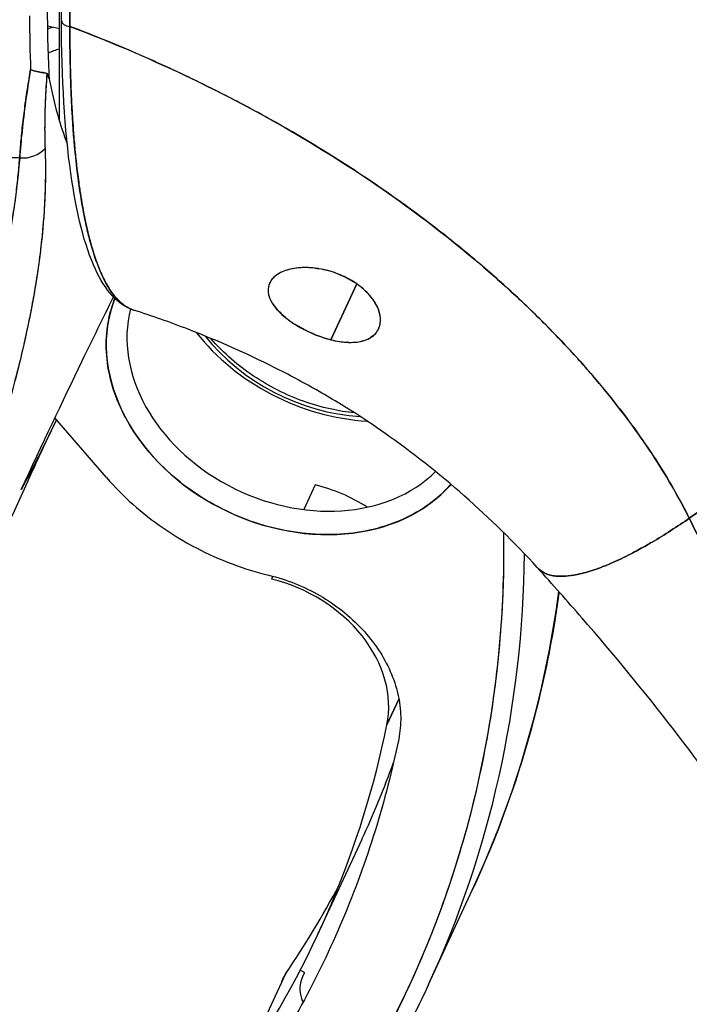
# Model space of a CAD drawing. Extents: x 784 to 1207, y 24 to 294.
# Tile 173 of 217: x 1167.629 to 1168.279, y 103.127 to 104.085. Entities that reach past the tile are written whole.
import ezdxf

# ---------------------------------------------------------------- set-up
doc = ezdxf.new("R2010")
doc.units = 0
doc.header["$LTSCALE"] = 4
doc.header["$MEASUREMENT"] = 0
doc.layers.get('0').update_dxf_attribs({"linetype": 'CONTINUOUS'})

msp = doc.modelspace()

# ---------------------------------------------------------------- linework, layer by layer
for p, q in [((1167.66725, 103.98589), (1167.66725, 104.12625)), ((1167.65555, 104.07857), (1167.66725, 104.07612)), ((1167.62863, 103.95024), (1167.084, 103.96458)), ((1167.084, 103.96458), (1167.62863, 103.95024)), ((1167.95614, 103.82768), (1167.93097, 103.77335)), ((1167.93097, 103.77335), (1167.95614, 103.82768)), ((1168.2794, 103.59971), (1168.50893, 103.75811)), ((1168.50893, 103.75811), (1168.2794, 103.59971)), ((1167.71303, 103.63929), (1167.66288, 103.69743)), ((1167.91589, 103.63207), (1167.9048, 103.60813)), ((1167.87477, 103.54331), (1167.87344, 103.54042)), ((1167.99714, 103.42381), (1167.98556, 103.39879)), ((1167.98556, 103.39879), (1167.99714, 103.42381)), ((1167.91885, 103.19588), (1167.96131, 103.28754)), ((1168.02602, 103.14624), (1168.06848, 103.23789)), ((1167.84481, 103.06525), (1167.88727, 103.1569))]:
    msp.add_line(p, q)
for centre, major_axis, ratio, start_param, end_param in [((1167.80888, 104.46514), (0.09758, 0.60398), 0.196053, 2.260855, 2.413202), ((1167.78617, 104.41355), (0.08697, 0.57561), 0.208042, 2.202097, 2.316931), ((1167.78616, 104.41355), (-0.08696, -0.57562), 0.208031, 5.343689, 5.458522), ((1167.67905, 104.08374), (-0.00984, -0.00003), 0.584575, 0.000002, 1.401288), ((1167.67905, 104.08374), (-0.00984, -0.00003), 0.584575, 0.000001, 1.401288), ((1167.70762, 104.00012), (0.08931, -0.04137), 0.787939, 2.430698, 2.49994), ((1167.70338, 103.99095), (-0.07442, 0.03448), 0.787939, 5.535895, 5.701185), ((1167.83647, 104.65813), (-0.11536, -0.74572), 0.211325, 5.752877, 5.940094), ((1167.63073, 103.97382), (0.02772, -0.00199), 0.851766, 4.697773, 5.717134), ((1167.63073, 103.97382), (-0.02772, 0.00199), 0.851766, 1.55618, 2.57554), ((1167.89496, 103.74025), (0.17117, -0.07929), 0.787939, 3.185804, 6.056794), ((1167.89921, 103.74942), (-0.15629, 0.0724), 0.787939, 0.144604, 2.853841), ((1167.94591, 103.85024), (0.17117, -0.07929), 0.787939, 4.135614, 5.174802), ((1167.94166, 103.84107), (-0.15629, 0.0724), 0.787939, 0.997443, 2.028786), ((1167.90301, 103.52757), (0.11908, -0.05516), 0.787939, 1.397252, 1.818945), ((1166.57498, 103.80728), (1.43191, -0.66331), 0.787939, 6.154178, 6.644472), ((1166.57923, 103.81645), (1.44679, -0.67021), 0.787939, 0, 0.340215), ((1166.57923, 103.81645), (1.44679, -0.67021), 0.787939, 0, 0.340215), ((1167.86055, 103.43592), (0.11908, -0.05516), 0.787939, 0.183398, 1.818945), ((1166.62168, 103.9081), (1.44679, -0.67021), 0.787939, 0, 0.240252), ((1166.62168, 103.9081), (1.44679, -0.67021), 0.787939, 0, 0.240252), ((1166.57923, 103.81645), (1.33962, -0.62056), 0.787939, 6.154178, 6.466583), ((1166.62168, 103.9081), (1.33962, -0.62056), 0.787939, 0, 0.069276), ((1166.62168, 103.9081), (1.33962, -0.62056), 0.787939, 6.154178, 6.239757), ((1167.93789, 103.12685), (-0.05358, 0.02482), 0.787939, 6.154178, 6.412184), ((1167.90133, 103.14855), (-0.01357, 0.00922), 0.610636, 6.184332, 6.383385), ((1167.94214, 103.13602), (-0.0387, 0.01793), 0.787939, 6.154178, 7.018056), ((1167.90133, 103.14855), (-0.01357, 0.00922), 0.610636, 4.812584, 5.117265)]:
    msp.add_ellipse(centre, major_axis=major_axis, ratio=ratio, start_param=start_param, end_param=end_param)
for points in [[(1167.66921, 104.08372), (1167.66861, 104.28738), (1167.66827, 104.49161), (1167.66813, 104.69626)], [(1167.66725, 104.0561), (1167.66337, 104.05502), (1167.65964, 104.05364), (1167.65614, 104.05198)], [(1167.91566, 103.84292), (1167.91694, 103.84277), (1167.91822, 103.84259), (1167.91951, 103.84238)], [(1167.93813, 103.83724), (1167.9434, 103.83518), (1167.9484, 103.83265), (1167.953, 103.82976)], [(1167.7118, 103.82975), (1167.71179, 103.82976), (1167.71178, 103.82977), (1167.71177, 103.82978)], [(1167.88651, 103.79533), (1167.88281, 103.79836), (1167.87968, 103.80146), (1167.87717, 103.80455)], [(1167.97326, 103.77818), (1167.97216, 103.77715), (1167.97093, 103.77621), (1167.96957, 103.77538)], [(1167.94807, 103.7708), (1167.94769, 103.77081), (1167.94732, 103.77083), (1167.94694, 103.77085)], [(1167.66434, 103.69574), (1167.65346, 103.67238), (1167.64207, 103.64972), (1167.63018, 103.62776)], [(1167.63016, 103.62772), (1167.63064, 103.62867), (1167.63107, 103.62961), (1167.63148, 103.63056)], [(1167.63108, 103.62969), (1167.63078, 103.62903), (1167.63048, 103.62837), (1167.63016, 103.62772)], [(1167.63017, 103.62775), (1167.63067, 103.62873), (1167.63113, 103.62972), (1167.63154, 103.6307)], [(1167.63063, 103.62871), (1167.63076, 103.62899), (1167.63089, 103.62927), (1167.63101, 103.62955)], [(1167.63017, 103.62775), (1167.63017, 103.62774), (1167.63016, 103.62773), (1167.63016, 103.62772)]]:
    msp.add_open_spline(points, degree=3)
for points, knots in [([(1167.67741, 104.07807), (1167.67723, 104.09221), (1167.67712, 104.10751), (1167.67705, 104.12364), (1167.677, 104.13584), (1167.67697, 104.14851), (1167.67694, 104.16153), (1167.67694, 104.16284), (1167.67694, 104.16416), (1167.67694, 104.16548), (1167.67691, 104.1781), (1167.6769, 104.19103), (1167.67688, 104.2042), (1167.67686, 104.21604), (1167.67684, 104.22807), (1167.67682, 104.24025), (1167.67681, 104.24573), (1167.6768, 104.25124), (1167.67679, 104.25678), (1167.67677, 104.26252), (1167.67676, 104.26829), (1167.67674, 104.27409), (1167.67672, 104.2847), (1167.67669, 104.29539), (1167.67665, 104.30609), (1167.67659, 104.32311), (1167.67652, 104.34016), (1167.67645, 104.3572), (1167.67644, 104.3602), (1167.67643, 104.3632), (1167.67642, 104.36619), (1167.67634, 104.38562), (1167.67626, 104.40489), (1167.67619, 104.42363), (1167.67615, 104.43435), (1167.67612, 104.44489), (1167.67609, 104.45517), (1167.67607, 104.46415), (1167.67605, 104.47292), (1167.67604, 104.48154), (1167.67602, 104.49178), (1167.67602, 104.5018), (1167.67602, 104.51164), (1167.67602, 104.52213), (1167.67603, 104.53243), (1167.67605, 104.54255), (1167.67605, 104.54272), (1167.67605, 104.54288), (1167.67605, 104.54304), (1167.67606, 104.55428), (1167.67608, 104.56532), (1167.6761, 104.57616), (1167.67613, 104.58819), (1167.67615, 104.59997), (1167.67615, 104.61144), (1167.67615, 104.61486), (1167.67615, 104.61825), (1167.67615, 104.6216), (1167.67615, 104.63112), (1167.67613, 104.64041), (1167.67609, 104.64942), (1167.67604, 104.66402), (1167.67594, 104.67788), (1167.6758, 104.69071)], [0, 0, 0, 0, 0.081335, 0.081335, 0.081335, 0.142857, 0.142857, 0.142857, 0.149075, 0.149075, 0.149075, 0.208369, 0.208369, 0.208369, 0.261718, 0.261718, 0.261718, 0.285714, 0.285714, 0.285714, 0.31059, 0.31059, 0.31059, 0.356152, 0.356152, 0.356152, 0.428571, 0.428571, 0.428571, 0.441332, 0.441332, 0.441332, 0.524105, 0.524105, 0.524105, 0.571429, 0.571429, 0.571429, 0.612746, 0.612746, 0.612746, 0.661888, 0.661888, 0.661888, 0.714286, 0.714286, 0.714286, 0.715129, 0.715129, 0.715129, 0.773301, 0.773301, 0.773301, 0.837913, 0.837913, 0.837913, 0.857143, 0.857143, 0.857143, 0.911653, 0.911653, 0.911653, 1, 1, 1, 1]), ([(1167.6758, 104.69071), (1167.67585, 104.63462), (1167.67592, 104.57897), (1167.67603, 104.52378), (1167.67606, 104.50995), (1167.67609, 104.49614), (1167.67612, 104.48236), (1167.6762, 104.44424), (1167.6763, 104.40634), (1167.6764, 104.36864), (1167.67649, 104.33836), (1167.67658, 104.30822), (1167.67667, 104.27821), (1167.67673, 104.26064), (1167.67678, 104.24312), (1167.67684, 104.22565), (1167.67701, 104.17608), (1167.67719, 104.12687), (1167.67741, 104.07807)], [0, 0, 0, 0, 0.266519, 0.266519, 0.266519, 0.333333, 0.333333, 0.333333, 0.518206, 0.518206, 0.518206, 0.666667, 0.666667, 0.666667, 0.753542, 0.753542, 0.753542, 1, 1, 1, 1]), ([(1167.73927, 103.80224), (1167.72392, 103.80718), (1167.71162, 103.82149), (1167.69166, 103.86471), (1167.68374, 103.89639), (1167.67244, 103.9768), (1167.66937, 104.02746), (1167.66921, 104.08372)], [0, 0, 0, 0, 0.535002, 0.535002, 1.12978, 1.12978, 1.762515, 1.762515, 1.762515, 1.762515]), ([(1167.67741, 104.07807), (1167.67739, 104.07101), (1167.67743, 104.06406), (1167.6775, 104.05721), (1167.67758, 104.04992), (1167.67771, 104.04276), (1167.67789, 104.03572), (1167.67807, 104.02878), (1167.67829, 104.02195), (1167.67857, 104.01525), (1167.67883, 104.00867), (1167.67915, 104.00221), (1167.67951, 103.99588), (1167.6796, 103.99426), (1167.67969, 103.99265), (1167.67979, 103.99105), (1167.68007, 103.9865), (1167.68037, 103.98201), (1167.6807, 103.9776), (1167.68113, 103.97169), (1167.68161, 103.96591), (1167.68213, 103.96026), (1167.68269, 103.95425), (1167.68329, 103.94839), (1167.68394, 103.94268), (1167.68465, 103.93642), (1167.68542, 103.93034), (1167.68624, 103.92446), (1167.68654, 103.92234), (1167.68684, 103.92025), (1167.68715, 103.91819), (1167.68775, 103.91419), (1167.68838, 103.91028), (1167.68904, 103.90647), (1167.69008, 103.9004), (1167.69119, 103.89458), (1167.69236, 103.88901), (1167.69359, 103.88318), (1167.69489, 103.87762), (1167.69625, 103.87235), (1167.69722, 103.86863), (1167.69821, 103.86506), (1167.69924, 103.86163), (1167.69974, 103.85997), (1167.70024, 103.85834), (1167.70075, 103.85675), (1167.70239, 103.85166), (1167.70411, 103.8469), (1167.7059, 103.8425), (1167.70774, 103.83795), (1167.70967, 103.83377), (1167.71167, 103.82997), (1167.71294, 103.82755), (1167.71425, 103.82528), (1167.71558, 103.82317), (1167.71616, 103.82226), (1167.71673, 103.82138), (1167.71732, 103.82053), (1167.71902, 103.81804), (1167.72077, 103.8158), (1167.72257, 103.81378), (1167.72418, 103.81197), (1167.72584, 103.81035), (1167.72754, 103.80891), (1167.72914, 103.80756), (1167.73077, 103.80638), (1167.73245, 103.80537), (1167.73355, 103.8047), (1167.73467, 103.80411), (1167.73581, 103.80359), (1167.73636, 103.80333), (1167.73692, 103.80309), (1167.73749, 103.80287), (1167.73809, 103.80264), (1167.7387, 103.80242), (1167.73931, 103.80223)], [0, 0, 0, 0, 0.0252146, 0.0252146, 0.0252146, 0.0520191, 0.0520191, 0.0520191, 0.0784751, 0.0784751, 0.0784751, 0.1044582, 0.1044582, 0.1044582, 0.1111111, 0.1111111, 0.1111111, 0.1300024, 0.1300024, 0.1300024, 0.1552808, 0.1552808, 0.1552808, 0.1821675, 0.1821675, 0.1821675, 0.2116395, 0.2116395, 0.2116395, 0.2222222, 0.2222222, 0.2222222, 0.2427186, 0.2427186, 0.2427186, 0.2753031, 0.2753031, 0.2753031, 0.3093724, 0.3093724, 0.3093724, 0.3333333, 0.3333333, 0.3333333, 0.3449101, 0.3449101, 0.3449101, 0.3819113, 0.3819113, 0.3819113, 0.4201077, 0.4201077, 0.4201077, 0.4444444, 0.4444444, 0.4444444, 0.4548904, 0.4548904, 0.4548904, 0.4853852, 0.4853852, 0.4853852, 0.512843, 0.512843, 0.512843, 0.5386005, 0.5386005, 0.5386005, 0.5555556, 0.5555556, 0.5555556, 0.5638243, 0.5638243, 0.5638243, 0.5726751, 0.5726751, 0.5726751, 0.5726751]), ([(1167.73932, 103.80222), (1167.73724, 103.80289), (1167.73515, 103.8038), (1167.73306, 103.805), (1167.73065, 103.80639), (1167.72824, 103.80817), (1167.72585, 103.81041), (1167.72492, 103.81128), (1167.72399, 103.81221), (1167.72306, 103.81322), (1167.72171, 103.8147), (1167.72036, 103.81633), (1167.71902, 103.81814), (1167.71498, 103.82357), (1167.711, 103.83054), (1167.7071, 103.83963), (1167.70698, 103.8399), (1167.70686, 103.84018), (1167.70674, 103.84046), (1167.70316, 103.84895), (1167.69968, 103.8593), (1167.69657, 103.87114), (1167.69527, 103.87606), (1167.69404, 103.88122), (1167.69288, 103.88658), (1167.69136, 103.89361), (1167.68995, 103.90099), (1167.68868, 103.9086), (1167.68656, 103.92123), (1167.68479, 103.93452), (1167.68336, 103.94792), (1167.68326, 103.94884), (1167.68316, 103.94976), (1167.68307, 103.95068), (1167.68155, 103.96528), (1167.68041, 103.97996), (1167.67956, 103.99481), (1167.67921, 104.00087), (1167.67891, 104.00696), (1167.67866, 104.01308), (1167.67831, 104.02142), (1167.67804, 104.02984), (1167.67785, 104.03819), (1167.67753, 104.05191), (1167.6774, 104.06544), (1167.67741, 104.07807)], [0.5396046, 0.5396046, 0.5396046, 0.5396046, 0.5686773, 0.5686773, 0.5686773, 0.602294, 0.602294, 0.602294, 0.6153846, 0.6153846, 0.6153846, 0.6345506, 0.6345506, 0.6345506, 0.6923077, 0.6923077, 0.6923077, 0.6940686, 0.6940686, 0.6940686, 0.747191, 0.747191, 0.747191, 0.7692308, 0.7692308, 0.7692308, 0.7981527, 0.7981527, 0.7981527, 0.8461538, 0.8461538, 0.8461538, 0.8494491, 0.8494491, 0.8494491, 0.9017388, 0.9017388, 0.9017388, 0.9230769, 0.9230769, 0.9230769, 0.9521732, 0.9521732, 0.9521732, 1, 1, 1, 1]), ([(1168.2794, 103.59971), (1168.2747, 103.60913), (1168.26955, 103.61875), (1168.26393, 103.62854), (1168.25831, 103.63833), (1168.25222, 103.6483), (1168.24565, 103.65841), (1168.23907, 103.66853), (1168.23201, 103.67879), (1168.22444, 103.68919), (1168.21686, 103.69959), (1168.20879, 103.71011), (1168.20018, 103.72074), (1168.19158, 103.73136), (1168.18245, 103.74209), (1168.17279, 103.7529), (1168.16312, 103.7637), (1168.15292, 103.77458), (1168.14216, 103.78551), (1168.13141, 103.79643), (1168.1201, 103.8074), (1168.10823, 103.81838), (1168.09635, 103.82936), (1168.08392, 103.84034), (1168.07091, 103.85131), (1168.0579, 103.86228), (1168.04432, 103.87322), (1168.03017, 103.88409), (1168.01601, 103.89497), (1168.00127, 103.90579), (1167.98596, 103.9165), (1167.97064, 103.92721), (1167.95475, 103.93782), (1167.93827, 103.94829), (1167.9218, 103.95876), (1167.90475, 103.96908), (1167.88712, 103.97921), (1167.86949, 103.98934), (1167.85129, 103.99928), (1167.83252, 104.00898), (1167.81375, 104.01868), (1167.79442, 104.02815), (1167.77453, 104.03733), (1167.75464, 104.04652), (1167.7342, 104.05541), (1167.71323, 104.06398), (1167.70145, 104.06878), (1167.68951, 104.07348), (1167.67741, 104.07807)], [0, 0, 0, 0, 0.06426, 0.06426, 0.06426, 0.128523, 0.128523, 0.128523, 0.192785, 0.192785, 0.192785, 0.257047, 0.257047, 0.257047, 0.321309, 0.321309, 0.321309, 0.385571, 0.385571, 0.385571, 0.449834, 0.449834, 0.449834, 0.514096, 0.514096, 0.514096, 0.578358, 0.578358, 0.578358, 0.64262, 0.64262, 0.64262, 0.706882, 0.706882, 0.706882, 0.771145, 0.771145, 0.771145, 0.835407, 0.835407, 0.835407, 0.899669, 0.899669, 0.899669, 0.963931, 0.963931, 0.963931, 1, 1, 1, 1]), ([(1167.67741, 104.07807), (1167.71936, 104.06218), (1167.75934, 104.04491), (1167.79719, 104.02663), (1167.83505, 104.00836), (1167.87079, 103.98908), (1167.90434, 103.96914), (1167.9379, 103.9492), (1167.96927, 103.9286), (1167.99844, 103.90765), (1168.02761, 103.88671), (1168.05459, 103.86542), (1168.0794, 103.84408), (1168.10422, 103.82273), (1168.12687, 103.80132), (1168.14745, 103.7801), (1168.16802, 103.75888), (1168.1865, 103.73785), (1168.20301, 103.71722), (1168.21952, 103.69659), (1168.23405, 103.67637), (1168.24674, 103.65672), (1168.25942, 103.63709), (1168.27026, 103.61804), (1168.2794, 103.59971)], [0, 0, 0, 0, 0.125007, 0.125007, 0.125007, 0.250015, 0.250015, 0.250015, 0.375022, 0.375022, 0.375022, 0.50003, 0.50003, 0.50003, 0.625037, 0.625037, 0.625037, 0.750045, 0.750045, 0.750045, 0.875052, 0.875052, 0.875052, 1, 1, 1, 1]), ([(1167.6392, 104.0361), (1167.63739, 104.02544), (1167.63579, 104.01512), (1167.63441, 104.00518), (1167.63302, 103.99524), (1167.63185, 103.98567), (1167.63089, 103.97651), (1167.62993, 103.96734), (1167.62918, 103.95858), (1167.62863, 103.95024)], [0, 0, 0, 0, 0.333333, 0.333333, 0.333333, 0.666667, 0.666667, 0.666667, 1, 1, 1, 1]), ([(1167.62863, 103.95024), (1167.629, 103.95593), (1167.62947, 103.96182), (1167.63004, 103.96789), (1167.6303, 103.97073), (1167.63059, 103.9736), (1167.63089, 103.97651), (1167.63124, 103.97985), (1167.63162, 103.98324), (1167.63203, 103.98668), (1167.63273, 103.99269), (1167.63353, 103.99886), (1167.63441, 104.00518), (1167.63447, 104.00563), (1167.63453, 104.00609), (1167.6346, 104.00655), (1167.63556, 104.01335), (1167.63661, 104.02033), (1167.63777, 104.02747), (1167.63823, 104.03033), (1167.6387, 104.0332), (1167.6392, 104.0361)], [0, 0, 0, 0, 0.227322, 0.227322, 0.227322, 0.333333, 0.333333, 0.333333, 0.45463, 0.45463, 0.45463, 0.666667, 0.666667, 0.666667, 0.681967, 0.681967, 0.681967, 0.9093, 0.9093, 0.9093, 1, 1, 1, 1]), ([(1167.65508, 104.0324), (1167.65436, 104.03261), (1167.65347, 104.03279), (1167.65246, 104.03296), (1167.65198, 104.03304), (1167.65148, 104.03312), (1167.65096, 104.0332), (1167.64931, 104.03345), (1167.64743, 104.03371), (1167.64542, 104.03417), (1167.6434, 104.03462), (1167.64124, 104.03529), (1167.6392, 104.0361)], [0, 0, 0, 0, 0.227317, 0.227317, 0.227317, 0.333333, 0.333333, 0.333333, 0.666667, 0.666667, 0.666667, 1, 1, 1, 1]), ([(1167.6392, 104.0361), (1167.64126, 104.0353), (1167.6434, 104.03463), (1167.64542, 104.03417), (1167.64744, 104.0337), (1167.64935, 104.03345), (1167.65099, 104.03319), (1167.65263, 104.03294), (1167.65401, 104.03269), (1167.65508, 104.0324)], [0, 0, 0, 0, 0.333333, 0.333333, 0.333333, 0.666667, 0.666667, 0.666667, 1, 1, 1, 1]), ([(1167.65508, 104.0324), (1167.6544, 104.02331), (1167.65388, 104.01453), (1167.65351, 104.00608), (1167.65315, 103.99763), (1167.65294, 103.98952), (1167.6529, 103.98175), (1167.65285, 103.97397), (1167.65296, 103.96655), (1167.65322, 103.95948)], [0, 0, 0, 0, 0.3333333, 0.3333333, 0.3333333, 0.6666667, 0.6666667, 0.6666667, 1, 1, 1, 1]), ([(1167.65508, 104.0324), (1167.65507, 104.03223), (1167.65505, 104.03205), (1167.65504, 104.03187), (1167.65454, 104.0251), (1167.65412, 104.01849), (1167.65379, 104.01205), (1167.65347, 104.00565), (1167.65323, 103.99942), (1167.65308, 103.99337), (1167.65293, 103.98735), (1167.65287, 103.9815), (1167.65289, 103.97583), (1167.65291, 103.9702), (1167.65302, 103.96474), (1167.65322, 103.95948)], [0, 0, 0, 0, 0.0066, 0.0066, 0.0066, 0.256927, 0.256927, 0.256927, 0.505833, 0.505833, 0.505833, 0.753477, 0.753477, 0.753477, 1, 1, 1, 1]), ([(1167.65724, 104.02716), (1167.65709, 104.02796), (1167.65692, 104.02869), (1167.65673, 104.02939), (1167.65654, 104.03008), (1167.65634, 104.03073), (1167.65607, 104.03125), (1167.65581, 104.03176), (1167.65547, 104.03214), (1167.65508, 104.0324)], [0, 0, 0, 0, 0.333333, 0.333333, 0.333333, 0.666667, 0.666667, 0.666667, 1, 1, 1, 1]), ([(1167.65724, 104.02716), (1167.65709, 104.02796), (1167.65692, 104.02869), (1167.65673, 104.02939), (1167.65654, 104.03008), (1167.65634, 104.03074), (1167.65607, 104.03125), (1167.65581, 104.03176), (1167.65549, 104.03213), (1167.65508, 104.0324)], [0, 0, 0, 0, 0.333333, 0.333333, 0.333333, 0.666667, 0.666667, 0.666667, 1, 1, 1, 1]), ([(1167.65322, 103.95948), (1167.65384, 103.94184), (1167.6537, 103.9244), (1167.65282, 103.90687), (1167.65193, 103.88934), (1167.6503, 103.87172), (1167.64799, 103.85382), (1167.64568, 103.83591), (1167.64269, 103.81772), (1167.63902, 103.79902), (1167.63535, 103.78031), (1167.631, 103.7611), (1167.62595, 103.74113), (1167.6209, 103.72115), (1167.61515, 103.70042), (1167.60865, 103.67865), (1167.60214, 103.65688), (1167.59489, 103.63406), (1167.5868, 103.60983), (1167.57871, 103.5856), (1167.56979, 103.55997), (1167.55996, 103.5325), (1167.55012, 103.50503), (1167.53938, 103.47573), (1167.52761, 103.44409), (1167.51585, 103.41246), (1167.50307, 103.37848), (1167.48959, 103.34242)], [0, 0, 0, 0, 0.111111, 0.111111, 0.111111, 0.222222, 0.222222, 0.222222, 0.333333, 0.333333, 0.333333, 0.444444, 0.444444, 0.444444, 0.555556, 0.555556, 0.555556, 0.666667, 0.666667, 0.666667, 0.777778, 0.777778, 0.777778, 0.888889, 0.888889, 0.888889, 1, 1, 1, 1]), ([(1167.65322, 103.95948), (1167.65345, 103.95344), (1167.65359, 103.94733), (1167.65362, 103.94117), (1167.65366, 103.93509), (1167.6536, 103.92894), (1167.65344, 103.92274), (1167.65329, 103.91662), (1167.65304, 103.91043), (1167.65269, 103.90419), (1167.65235, 103.89802), (1167.65192, 103.89178), (1167.65139, 103.8855), (1167.65086, 103.87926), (1167.65025, 103.87297), (1167.64954, 103.86664), (1167.64884, 103.86033), (1167.64804, 103.85398), (1167.64716, 103.84758), (1167.64637, 103.84181), (1167.64551, 103.83599), (1167.64457, 103.83014), (1167.64447, 103.82953), (1167.64437, 103.82891), (1167.64427, 103.8283), (1167.64323, 103.82183), (1167.64209, 103.81532), (1167.64088, 103.80876), (1167.63966, 103.80219), (1167.63836, 103.79557), (1167.63698, 103.78891), (1167.6356, 103.78223), (1167.63413, 103.7755), (1167.63259, 103.76871), (1167.63104, 103.7619), (1167.62941, 103.75504), (1167.6277, 103.74812), (1167.62598, 103.74116), (1167.62419, 103.73414), (1167.62232, 103.72707), (1167.62043, 103.71994), (1167.61847, 103.71276), (1167.61644, 103.70551), (1167.61458, 103.69891), (1167.61267, 103.69226), (1167.6107, 103.68556), (1167.61048, 103.68483), (1167.61027, 103.68411), (1167.61005, 103.68338), (1167.60783, 103.67585), (1167.60553, 103.66827), (1167.60316, 103.66061), (1167.60076, 103.65285), (1167.59829, 103.64503), (1167.59575, 103.63713), (1167.59317, 103.62911), (1167.59052, 103.62102), (1167.58781, 103.61286), (1167.58505, 103.60456), (1167.58222, 103.59618), (1167.57933, 103.58773), (1167.57638, 103.5791), (1167.57336, 103.57041), (1167.57028, 103.56163), (1167.56714, 103.55266), (1167.56393, 103.5436), (1167.56066, 103.53447), (1167.5594, 103.53094), (1167.55813, 103.5274), (1167.55685, 103.52384), (1167.55474, 103.51797), (1167.5526, 103.51207), (1167.55044, 103.50614), (1167.54689, 103.49636), (1167.54328, 103.4865), (1167.53961, 103.47653), (1167.53584, 103.46629), (1167.53201, 103.45595), (1167.52813, 103.44551), (1167.52414, 103.43476), (1167.5201, 103.42391), (1167.516, 103.41294), (1167.51177, 103.40164), (1167.5075, 103.39021), (1167.50317, 103.37867), (1167.49869, 103.36672), (1167.49416, 103.35463), (1167.48959, 103.34242)], [0, 0, 0, 0, 0.037382, 0.037382, 0.037382, 0.074234, 0.074234, 0.074234, 0.110636, 0.110636, 0.110636, 0.146671, 0.146671, 0.146671, 0.182417, 0.182417, 0.182417, 0.217957, 0.217957, 0.217957, 0.25, 0.25, 0.25, 0.253368, 0.253368, 0.253368, 0.288725, 0.288725, 0.288725, 0.324095, 0.324095, 0.324095, 0.359547, 0.359547, 0.359547, 0.39515, 0.39515, 0.39515, 0.430974, 0.430974, 0.430974, 0.467089, 0.467089, 0.467089, 0.5, 0.5, 0.5, 0.503564, 0.503564, 0.503564, 0.540473, 0.540473, 0.540473, 0.577897, 0.577897, 0.577897, 0.615918, 0.615918, 0.615918, 0.654622, 0.654622, 0.654622, 0.694093, 0.694093, 0.694093, 0.734423, 0.734423, 0.734423, 0.75, 0.75, 0.75, 0.775706, 0.775706, 0.775706, 0.818036, 0.818036, 0.818036, 0.861515, 0.861515, 0.861515, 0.906243, 0.906243, 0.906243, 0.952322, 0.952322, 0.952322, 1, 1, 1, 1]), ([(1167.62863, 103.95024), (1167.62502, 103.90731), (1167.61756, 103.86193), (1167.6057, 103.81413), (1167.59383, 103.76632), (1167.57755, 103.71608), (1167.55859, 103.6634), (1167.53962, 103.61072), (1167.51797, 103.5556), (1167.49566, 103.49806), (1167.47335, 103.44052), (1167.45039, 103.38056), (1167.42609, 103.31817)], [0, 0, 0, 0, 0.25, 0.25, 0.25, 0.5, 0.5, 0.5, 0.75, 0.75, 0.75, 1, 1, 1, 1]), ([(1167.42609, 103.31817), (1167.43069, 103.33041), (1167.43532, 103.34264), (1167.43998, 103.35486), (1167.44441, 103.36645), (1167.44886, 103.37804), (1167.45334, 103.38963), (1167.4576, 103.40067), (1167.46189, 103.41171), (1167.46619, 103.42275), (1167.47029, 103.43329), (1167.47441, 103.44382), (1167.47853, 103.45435), (1167.48247, 103.46443), (1167.48642, 103.4745), (1167.49037, 103.48457), (1167.49416, 103.49423), (1167.49794, 103.50388), (1167.50171, 103.51353), (1167.50534, 103.5228), (1167.50896, 103.53206), (1167.51256, 103.54133), (1167.51603, 103.55024), (1167.51949, 103.55916), (1167.52293, 103.56808), (1167.52624, 103.57667), (1167.52954, 103.58527), (1167.53281, 103.59386), (1167.53597, 103.60216), (1167.53911, 103.61047), (1167.54222, 103.61878), (1167.54383, 103.62309), (1167.54544, 103.6274), (1167.54703, 103.63171), (1167.54841, 103.63544), (1167.54979, 103.63917), (1167.55115, 103.6429), (1167.55401, 103.65069), (1167.55684, 103.65849), (1167.55963, 103.6663), (1167.56233, 103.67387), (1167.565, 103.68146), (1167.56763, 103.68905), (1167.57019, 103.69643), (1167.57271, 103.70382), (1167.57518, 103.71121), (1167.57759, 103.71842), (1167.57995, 103.72563), (1167.58227, 103.73285), (1167.58453, 103.7399), (1167.58674, 103.74696), (1167.5889, 103.75403), (1167.59101, 103.76094), (1167.59306, 103.76786), (1167.59506, 103.77479), (1167.59702, 103.78158), (1167.59892, 103.78838), (1167.60076, 103.79519), (1167.60257, 103.80188), (1167.60431, 103.80857), (1167.60599, 103.81528), (1167.60764, 103.82187), (1167.60923, 103.82847), (1167.61074, 103.83509), (1167.61223, 103.8416), (1167.61365, 103.84813), (1167.615, 103.85467), (1167.61633, 103.86112), (1167.61759, 103.86758), (1167.61877, 103.87405), (1167.61993, 103.88045), (1167.62102, 103.88686), (1167.62202, 103.89327), (1167.62302, 103.89963), (1167.62393, 103.90599), (1167.62476, 103.91236), (1167.62558, 103.91868), (1167.62632, 103.92501), (1167.62697, 103.93134), (1167.62761, 103.93763), (1167.62817, 103.94393), (1167.62863, 103.95024)], [0, 0, 0, 0, 0.058373, 0.058373, 0.058373, 0.113771, 0.113771, 0.113771, 0.166588, 0.166588, 0.166588, 0.217025, 0.217025, 0.217025, 0.265271, 0.265271, 0.265271, 0.311506, 0.311506, 0.311506, 0.355892, 0.355892, 0.355892, 0.398581, 0.398581, 0.398581, 0.439711, 0.439711, 0.439711, 0.479413, 0.479413, 0.479413, 0.5, 0.5, 0.5, 0.517807, 0.517807, 0.517807, 0.555021, 0.555021, 0.555021, 0.59116, 0.59116, 0.59116, 0.62632, 0.62632, 0.62632, 0.660593, 0.660593, 0.660593, 0.694065, 0.694065, 0.694065, 0.726815, 0.726815, 0.726815, 0.75892, 0.75892, 0.75892, 0.79045, 0.79045, 0.79045, 0.821471, 0.821471, 0.821471, 0.852043, 0.852043, 0.852043, 0.882223, 0.882223, 0.882223, 0.912065, 0.912065, 0.912065, 0.941613, 0.941613, 0.941613, 0.970914, 0.970914, 0.970914, 1, 1, 1, 1]), ([(1167.91951, 103.84238), (1167.91883, 103.84249), (1167.91815, 103.84259), (1167.91747, 103.84269), (1167.91212, 103.84344), (1167.90704, 103.84367), (1167.90217, 103.8434), (1167.89668, 103.84309), (1167.89145, 103.84214), (1167.88693, 103.84058), (1167.88241, 103.83902), (1167.8786, 103.83686), (1167.87576, 103.83419), (1167.87461, 103.83311), (1167.87362, 103.83193), (1167.8728, 103.8307), (1167.8716, 103.82891), (1167.87078, 103.827), (1167.87034, 103.82502), (1167.86961, 103.82169), (1167.87, 103.81818), (1167.87121, 103.81474), (1167.87242, 103.81129), (1167.87446, 103.8079), (1167.87712, 103.80462), (1167.87978, 103.80133), (1167.88305, 103.79814), (1167.88683, 103.79507), (1167.8906, 103.792), (1167.89487, 103.78906), (1167.89967, 103.78627), (1167.90446, 103.78348), (1167.90978, 103.78084), (1167.91505, 103.77865), (1167.91623, 103.77816), (1167.91741, 103.7777), (1167.91858, 103.77726), (1167.92267, 103.77571), (1167.92675, 103.77443), (1167.93097, 103.77335)], [0, 0, 0, 0, 0.011257, 0.011257, 0.011257, 0.1, 0.1, 0.1, 0.2, 0.2, 0.2, 0.3, 0.3, 0.3, 0.340774, 0.340774, 0.340774, 0.4, 0.4, 0.4, 0.5, 0.5, 0.5, 0.6, 0.6, 0.6, 0.7, 0.7, 0.7, 0.8, 0.8, 0.8, 0.9, 0.9, 0.9, 0.92235, 0.92235, 0.92235, 1, 1, 1, 1]), ([(1167.91951, 103.84238), (1167.91387, 103.84329), (1167.90827, 103.84366), (1167.903, 103.84344), (1167.89773, 103.84322), (1167.89278, 103.84241), (1167.88841, 103.84107), (1167.88405, 103.83972), (1167.88027, 103.83784), (1167.87729, 103.8355), (1167.87431, 103.83316), (1167.87215, 103.83035), (1167.87098, 103.82719), (1167.86981, 103.82404), (1167.86966, 103.82053), (1167.87056, 103.81688), (1167.87147, 103.81323), (1167.87343, 103.80944), (1167.87622, 103.80576), (1167.87901, 103.80208), (1167.88261, 103.7985), (1167.88669, 103.79518), (1167.89077, 103.79186), (1167.89532, 103.78878), (1167.90014, 103.78599), (1167.90497, 103.7832), (1167.91008, 103.78069), (1167.91529, 103.77856), (1167.92049, 103.77643), (1167.92581, 103.77468), (1167.93097, 103.77335)], [0, 0, 0, 0, 0.1, 0.1, 0.1, 0.2, 0.2, 0.2, 0.3, 0.3, 0.3, 0.4, 0.4, 0.4, 0.5, 0.5, 0.5, 0.6, 0.6, 0.6, 0.7, 0.7, 0.7, 0.8, 0.8, 0.8, 0.9, 0.9, 0.9, 1, 1, 1, 1]), ([(1167.93097, 103.77335), (1167.93648, 103.77193), (1167.94165, 103.7711), (1167.94679, 103.77085), (1167.95193, 103.77061), (1167.95702, 103.77096), (1167.96144, 103.77206), (1167.96412, 103.77273), (1167.96655, 103.77368), (1167.96868, 103.77486), (1167.97007, 103.77563), (1167.97133, 103.77651), (1167.97246, 103.77747), (1167.97531, 103.7799), (1167.97726, 103.78291), (1167.97832, 103.7862), (1167.97938, 103.7895), (1167.97955, 103.7931), (1167.97893, 103.79679), (1167.97843, 103.79978), (1167.97742, 103.80285), (1167.97591, 103.80593), (1167.97556, 103.80664), (1167.97519, 103.80735), (1167.97479, 103.80806), (1167.97265, 103.81185), (1167.96976, 103.81566), (1167.9661, 103.81936), (1167.96243, 103.82305), (1167.95799, 103.82664), (1167.95294, 103.8298), (1167.95224, 103.83024), (1167.95152, 103.83067), (1167.9508, 103.83109), (1167.94632, 103.83371), (1167.94145, 103.836), (1167.93658, 103.83783), (1167.93093, 103.83996), (1167.92529, 103.84146), (1167.91951, 103.84238)], [0, 0, 0, 0, 0.1, 0.1, 0.1, 0.2, 0.2, 0.2, 0.260567, 0.260567, 0.260567, 0.3, 0.3, 0.3, 0.4, 0.4, 0.4, 0.5, 0.5, 0.5, 0.581302, 0.581302, 0.581302, 0.6, 0.6, 0.6, 0.7, 0.7, 0.7, 0.8, 0.8, 0.8, 0.81386, 0.81386, 0.81386, 0.9, 0.9, 0.9, 1, 1, 1, 1]), ([(1167.93097, 103.77335), (1167.93678, 103.77183), (1167.94264, 103.77096), (1167.94818, 103.7708), (1167.95372, 103.77063), (1167.95894, 103.77121), (1167.96341, 103.77262), (1167.96788, 103.77403), (1167.97161, 103.77629), (1167.9743, 103.77924), (1167.97698, 103.7822), (1167.97863, 103.78584), (1167.97912, 103.78989), (1167.97962, 103.79393), (1167.97898, 103.79838), (1167.97724, 103.80289), (1167.9755, 103.8074), (1167.97266, 103.81198), (1167.96893, 103.8163), (1167.9652, 103.82062), (1167.96056, 103.82469), (1167.95532, 103.82824), (1167.95008, 103.8318), (1167.94422, 103.83485), (1167.93813, 103.83724), (1167.93204, 103.83963), (1167.92572, 103.84137), (1167.91951, 103.84238)], [0, 0, 0, 0, 0.111111, 0.111111, 0.111111, 0.222222, 0.222222, 0.222222, 0.333333, 0.333333, 0.333333, 0.444444, 0.444444, 0.444444, 0.555556, 0.555556, 0.555556, 0.666667, 0.666667, 0.666667, 0.777778, 0.777778, 0.777778, 0.888889, 0.888889, 0.888889, 1, 1, 1, 1]), ([(1167.63016, 103.62772), (1167.65033, 103.67118), (1167.67009, 103.71284), (1167.68949, 103.75296), (1167.69968, 103.77405), (1167.70977, 103.79471), (1167.71975, 103.81495)], [0, 0, 0, 0, 0.3333333, 0.3333333, 0.3333333, 0.5085051, 0.5085051, 0.5085051, 0.5085051]), ([(1168.04774, 103.63271), (1168.04308, 103.62738), (1168.0379, 103.62238), (1168.03226, 103.6178), (1168.02488, 103.61179), (1168.01672, 103.6065), (1168.00791, 103.60199), (1167.99911, 103.59748), (1167.98965, 103.59376), (1167.97971, 103.59089), (1167.96977, 103.58802), (1167.95935, 103.586), (1167.94862, 103.58487), (1167.93788, 103.58374), (1167.92685, 103.5835), (1167.91569, 103.58415), (1167.90454, 103.5848), (1167.89326, 103.58634), (1167.88206, 103.58875), (1167.87086, 103.59116), (1167.85974, 103.59443), (1167.84887, 103.59851), (1167.83801, 103.60259), (1167.82741, 103.60749), (1167.81725, 103.6131), (1167.8071, 103.61872), (1167.79738, 103.62507), (1167.78828, 103.63203), (1167.77918, 103.63899), (1167.77068, 103.64657), (1167.76294, 103.65464), (1167.7552, 103.66271), (1167.74822, 103.67127), (1167.74211, 103.68017), (1167.73599, 103.68907), (1167.73075, 103.69832), (1167.72648, 103.70775), (1167.7222, 103.71718), (1167.71889, 103.7268), (1167.71659, 103.73643), (1167.7143, 103.74606), (1167.71302, 103.75571), (1167.71278, 103.76523), (1167.71255, 103.77476), (1167.71336, 103.78415), (1167.71517, 103.79318), (1167.71658, 103.80016), (1167.71858, 103.80692), (1167.7212, 103.81351)], [0.0727698, 0.0727698, 0.0727698, 0.0727698, 0.1176471, 0.1176471, 0.1176471, 0.1764706, 0.1764706, 0.1764706, 0.2352941, 0.2352941, 0.2352941, 0.2941176, 0.2941176, 0.2941176, 0.3529412, 0.3529412, 0.3529412, 0.4117647, 0.4117647, 0.4117647, 0.4705882, 0.4705882, 0.4705882, 0.5294118, 0.5294118, 0.5294118, 0.5882353, 0.5882353, 0.5882353, 0.6470588, 0.6470588, 0.6470588, 0.7058824, 0.7058824, 0.7058824, 0.7647059, 0.7647059, 0.7647059, 0.8235294, 0.8235294, 0.8235294, 0.8823529, 0.8823529, 0.8823529, 0.9411765, 0.9411765, 0.9411765, 0.9865762, 0.9865762, 0.9865762, 0.9865762]), ([(1168.13168, 103.5517), (1168.08745, 103.6005), (1168.0359, 103.64557), (1167.97275, 103.68999), (1167.96147, 103.6975), (1167.95019, 103.70465), (1167.94909, 103.70534), (1167.94479, 103.70804), (1167.94135, 103.71015), (1167.93116, 103.71633), (1167.92415, 103.72045), (1167.90385, 103.73199), (1167.89005, 103.73937), (1167.849, 103.76), (1167.82073, 103.77252), (1167.77474, 103.7903), (1167.75703, 103.79655), (1167.73932, 103.80222)], [0, 0, 0, 0, 0.619375, 0.619375, 0.752298, 0.752298, 0.766794, 0.766794, 0.810417, 0.810417, 0.88883, 0.88883, 1.033624, 1.033624, 1.313008, 1.313008, 1.485254, 1.485254, 1.485254, 1.485254]), ([(1167.91421, 103.77901), (1167.911, 103.78036), (1167.90784, 103.78185), (1167.90296, 103.78439), (1167.90119, 103.78537), (1167.89948, 103.78638)], [-0.34434587, -0.34434587, -0.34434587, -0.34434587, -0.31214151, -0.31214151, -0.29308171, -0.29308171, -0.29308171, -0.29308171]), ([(1167.9542, 103.70209), (1167.94633, 103.70292), (1167.93841, 103.70421), (1167.91302, 103.70989), (1167.89569, 103.7161), (1167.86314, 103.73251), (1167.84795, 103.7427), (1167.82726, 103.76072), (1167.82048, 103.76753), (1167.81436, 103.77467)], [1.5116644, 1.5116644, 1.5116644, 1.5116644, 1.65198, 1.65198, 1.9632823, 1.9632823, 2.2744158, 2.2744158, 2.445191, 2.445191, 2.445191, 2.445191]), ([(1167.59858, 103.5509), (1167.60222, 103.55918), (1167.60598, 103.5677), (1167.61376, 103.58522), (1167.61779, 103.59422), (1167.62611, 103.6127), (1167.6304, 103.62219), (1167.63929, 103.64167), (1167.64387, 103.65166), (1167.65334, 103.67216), (1167.65823, 103.68267), (1167.66327, 103.69344)], [1.53136339, 1.53136339, 1.53136339, 1.53136339, 1.54043964, 1.54043964, 1.54951588, 1.54951588, 1.55859212, 1.55859212, 1.56766836, 1.56766836, 1.5767446, 1.5767446, 1.5767446, 1.5767446]), ([(1167.66434, 103.69574), (1167.66088, 103.68831), (1167.65737, 103.68096), (1167.65382, 103.67368), (1167.64616, 103.65802), (1167.63829, 103.64273), (1167.63016, 103.62772)], [0.5118096, 0.5118096, 0.5118096, 0.5118096, 0.6666667, 0.6666667, 0.6666667, 1, 1, 1, 1]), ([(1167.71303, 103.63929), (1167.7209, 103.63016), (1167.7294, 103.62153), (1167.73857, 103.61334), (1167.74774, 103.60516), (1167.7576, 103.59742), (1167.76794, 103.59029), (1167.77828, 103.58316), (1167.7891, 103.57664), (1167.80033, 103.57079), (1167.81156, 103.56494), (1167.8232, 103.55975), (1167.83498, 103.55532), (1167.84675, 103.5509), (1167.85866, 103.54724), (1167.8708, 103.54431)], [0, 0, 0, 0, 0.2, 0.2, 0.2, 0.4, 0.4, 0.4, 0.6, 0.6, 0.6, 0.8, 0.8, 0.8, 1, 1, 1, 1]), ([(1168.2794, 103.59971), (1168.27349, 103.59563), (1168.26751, 103.59164), (1168.26159, 103.58782), (1168.25535, 103.58381), (1168.24917, 103.58), (1168.24316, 103.57645), (1168.24136, 103.57539), (1168.23958, 103.57436), (1168.23781, 103.57335), (1168.23329, 103.57077), (1168.22888, 103.56835), (1168.22458, 103.56609), (1168.21826, 103.56278), (1168.2122, 103.55981), (1168.20638, 103.55721), (1168.20453, 103.55638), (1168.2027, 103.55559), (1168.2009, 103.55483), (1168.19682, 103.55311), (1168.19287, 103.55158), (1168.18906, 103.55024), (1168.18341, 103.54825), (1168.17808, 103.54668), (1168.1731, 103.54553), (1168.17215, 103.54531), (1168.17122, 103.54511), (1168.17029, 103.54492), (1168.16626, 103.54411), (1168.16248, 103.54359), (1168.15895, 103.54336), (1168.15676, 103.54321), (1168.15467, 103.54318), (1168.15267, 103.54327), (1168.15068, 103.54335), (1168.14878, 103.54355), (1168.14698, 103.54386), (1168.14518, 103.54418), (1168.14348, 103.54461), (1168.14189, 103.54516), (1168.1403, 103.5457), (1168.13882, 103.54636), (1168.13744, 103.54714), (1168.13525, 103.54837), (1168.13332, 103.54989), (1168.13168, 103.5517)], [0, 0, 0, 0, 0.0704241, 0.0704241, 0.0704241, 0.1445336, 0.1445336, 0.1445336, 0.1666667, 0.1666667, 0.1666667, 0.2233431, 0.2233431, 0.2233431, 0.3067344, 0.3067344, 0.3067344, 0.3333333, 0.3333333, 0.3333333, 0.3935454, 0.3935454, 0.3935454, 0.4829715, 0.4829715, 0.4829715, 0.5, 0.5, 0.5, 0.5743834, 0.5743834, 0.5743834, 0.6205366, 0.6205366, 0.6205366, 0.6666667, 0.6666667, 0.6666667, 0.7130185, 0.7130185, 0.7130185, 0.7591271, 0.7591271, 0.7591271, 0.8326398, 0.8326398, 0.8326398, 0.8326398]), ([(1168.13168, 103.5517), (1168.13332, 103.54989), (1168.13525, 103.54837), (1168.13744, 103.54714), (1168.1402, 103.54559), (1168.14338, 103.54449), (1168.14697, 103.54386), (1168.15056, 103.54323), (1168.15456, 103.54307), (1168.15895, 103.54336), (1168.16248, 103.54359), (1168.16626, 103.54411), (1168.17029, 103.54492), (1168.17121, 103.54511), (1168.17215, 103.54531), (1168.1731, 103.54553), (1168.17808, 103.54668), (1168.18341, 103.54825), (1168.18906, 103.55024), (1168.19287, 103.55158), (1168.19681, 103.55311), (1168.20089, 103.55483), (1168.2027, 103.55559), (1168.20453, 103.55638), (1168.20638, 103.55721), (1168.2122, 103.55981), (1168.21826, 103.56278), (1168.22458, 103.5661), (1168.22886, 103.56834), (1168.23326, 103.57075), (1168.23777, 103.57333), (1168.23955, 103.57434), (1168.24135, 103.57539), (1168.24316, 103.57645), (1168.24917, 103.57999), (1168.25535, 103.58381), (1168.26159, 103.58782), (1168.26751, 103.59164), (1168.27349, 103.59563), (1168.2794, 103.59971)], [0.1673297, 0.1673297, 0.1673297, 0.1673297, 0.2408397, 0.2408397, 0.2408397, 0.3331896, 0.3331896, 0.3331896, 0.4256335, 0.4256335, 0.4256335, 0.5, 0.5, 0.5, 0.5170577, 0.5170577, 0.5170577, 0.6064621, 0.6064621, 0.6064621, 0.6666667, 0.6666667, 0.6666667, 0.6933068, 0.6933068, 0.6933068, 0.7767911, 0.7767911, 0.7767911, 0.8333333, 0.8333333, 0.8333333, 0.8556336, 0.8556336, 0.8556336, 0.9296835, 0.9296835, 0.9296835, 1, 1, 1, 1]), ([(1168.46072, 103.17695), (1168.45206, 103.19413), (1168.44395, 103.21115), (1168.43623, 103.22813), (1168.42851, 103.2451), (1168.42118, 103.26203), (1168.41408, 103.27902), (1168.40697, 103.296), (1168.4001, 103.31304), (1168.39329, 103.33019), (1168.38648, 103.34735), (1168.37973, 103.36463), (1168.37291, 103.38208), (1168.3661, 103.39952), (1168.3592, 103.41713), (1168.35209, 103.43493), (1168.34498, 103.45272), (1168.33767, 103.4707), (1168.33002, 103.48885), (1168.32237, 103.50701), (1168.31439, 103.52534), (1168.30599, 103.54383), (1168.29758, 103.56232), (1168.28874, 103.58096), (1168.2794, 103.59971)], [0, 0, 0, 0, 0.125, 0.125, 0.125, 0.25, 0.25, 0.25, 0.375, 0.375, 0.375, 0.5, 0.5, 0.5, 0.625, 0.625, 0.625, 0.75, 0.75, 0.75, 0.875001, 0.875001, 0.875001, 1, 1, 1, 1]), ([(1168.2794, 103.59971), (1168.28874, 103.58097), (1168.29758, 103.56233), (1168.30598, 103.54385), (1168.31439, 103.52536), (1168.32236, 103.50702), (1168.33001, 103.48887), (1168.33766, 103.47071), (1168.34498, 103.45273), (1168.35209, 103.43494), (1168.3592, 103.41714), (1168.36609, 103.39953), (1168.37291, 103.38209), (1168.37973, 103.36464), (1168.38647, 103.34736), (1168.39328, 103.3302), (1168.40009, 103.31304), (1168.40697, 103.296), (1168.41408, 103.27902), (1168.42118, 103.26204), (1168.42851, 103.24511), (1168.43623, 103.22813), (1168.44395, 103.21115), (1168.45206, 103.19413), (1168.46072, 103.17695)], [0, 0, 0, 0, 0.124961, 0.124961, 0.124961, 0.249967, 0.249967, 0.249967, 0.374972, 0.374972, 0.374972, 0.499978, 0.499978, 0.499978, 0.624983, 0.624983, 0.624983, 0.749989, 0.749989, 0.749989, 0.874994, 0.874994, 0.874994, 1, 1, 1, 1]), ([(1167.92775, 103.00433), (1167.94697, 103.03261), (1167.96462, 103.0617), (1167.98072, 103.09164), (1167.99682, 103.12158), (1168.01138, 103.15238), (1168.0243, 103.18386), (1168.03722, 103.21535), (1168.04851, 103.24752), (1168.05813, 103.28028), (1168.06775, 103.31304), (1168.07571, 103.34639), (1168.08198, 103.38024), (1168.08824, 103.41408), (1168.09282, 103.44843), (1168.09568, 103.48308), (1168.09849, 103.51695), (1168.09965, 103.5511), (1168.09919, 103.5856)], [0, 0, 0, 0, 0.1666667, 0.1666667, 0.1666667, 0.3333333, 0.3333333, 0.3333333, 0.5, 0.5, 0.5, 0.6666667, 0.6666667, 0.6666667, 0.8333333, 0.8333333, 0.8333333, 0.9962534, 0.9962534, 0.9962534, 0.9962534]), ([(1167.8708, 103.54431), (1167.87944, 103.54223), (1167.88785, 103.53954), (1167.89612, 103.53623), (1167.90438, 103.53291), (1167.91249, 103.52897), (1167.92023, 103.5245), (1167.92797, 103.52002), (1167.93534, 103.51502), (1167.94224, 103.50955), (1167.94913, 103.50408), (1167.95556, 103.49815), (1167.96141, 103.49186), (1167.96725, 103.48557), (1167.97251, 103.47893), (1167.97711, 103.47203), (1167.9817, 103.46513), (1167.98563, 103.45798), (1167.98882, 103.4507), (1167.99202, 103.44342), (1167.99448, 103.43602), (1167.99617, 103.42859), (1167.99785, 103.42115), (1167.99877, 103.41369), (1167.9989, 103.40641), (1167.99902, 103.39912), (1167.99837, 103.392), (1167.99694, 103.38499)], [0, 0, 0, 0, 0.111111, 0.111111, 0.111111, 0.222222, 0.222222, 0.222222, 0.333333, 0.333333, 0.333333, 0.444444, 0.444444, 0.444444, 0.555556, 0.555556, 0.555556, 0.666667, 0.666667, 0.666667, 0.777778, 0.777778, 0.777778, 0.888889, 0.888889, 0.888889, 1, 1, 1, 1]), ([(1168.39795, 103.18833), (1168.39554, 103.19327), (1168.39328, 103.19779), (1168.3876, 103.20884), (1168.3837, 103.21607), (1168.36719, 103.24558), (1168.35312, 103.26844), (1168.29371, 103.35875), (1168.23859, 103.42948), (1168.16101, 103.51897), (1168.14652, 103.53533), (1168.13168, 103.5517)], [0, 0, 0, 0, 0.061452, 0.061452, 0.163967, 0.163967, 0.471587, 0.471587, 1.404407, 1.404407, 1.609301, 1.609301, 1.609301, 1.609301]), ([(1168.15282, 103.52813), (1168.15163, 103.5193), (1168.15032, 103.51051), (1168.14397, 103.47112), (1168.13768, 103.44085), (1168.12243, 103.38118), (1168.11347, 103.35179), (1168.09292, 103.29403), (1168.08134, 103.26566), (1168.06848, 103.23789)], [6.3948326, 6.3948326, 6.3948326, 6.3948326, 6.4156252, 6.4156252, 6.4882515, 6.4882515, 6.5608779, 6.5608779, 6.6335043, 6.6335043, 6.6335043, 6.6335043]), ([(1167.99694, 103.38499), (1167.99071, 103.35466), (1167.98305, 103.32485), (1167.97396, 103.29552), (1167.96488, 103.26619), (1167.95435, 103.23733), (1167.94243, 103.20908), (1167.93051, 103.18084), (1167.9172, 103.1532), (1167.90256, 103.12629), (1167.88791, 103.09939), (1167.87195, 103.07321), (1167.85463, 103.04773)], [0, 0, 0, 0, 0.25, 0.25, 0.25, 0.5, 0.5, 0.5, 0.75, 0.75, 0.75, 1, 1, 1, 1]), ([(1167.88431, 103.15167), (1167.8845, 103.1521), (1167.88471, 103.15252), (1167.88513, 103.15336), (1167.88535, 103.15377), (1167.88579, 103.15459), (1167.88602, 103.155), (1167.8865, 103.15581), (1167.88674, 103.15621), (1167.88724, 103.157), (1167.8875, 103.15739), (1167.88776, 103.15777)], [3.4919117, 3.4919117, 3.4919117, 3.4919117, 3.5177132, 3.5177132, 3.5435147, 3.5435147, 3.5693162, 3.5693162, 3.5951177, 3.5951177, 3.6209193, 3.6209193, 3.6209193, 3.6209193]), ([(1168.02602, 103.14624), (1168.02145, 103.13637), (1168.01672, 103.12658), (1168.00693, 103.10716), (1168.00188, 103.09752), (1167.99146, 103.07841), (1167.98609, 103.06894), (1167.97504, 103.05017), (1167.96936, 103.04087), (1167.95769, 103.02244), (1167.9517, 103.01331), (1167.94556, 103.00427)], [0.350319, 0.350319, 0.350319, 0.350319, 0.3761205, 0.3761205, 0.401922, 0.401922, 0.4277236, 0.4277236, 0.4535251, 0.4535251, 0.4793266, 0.4793266, 0.4793266, 0.4793266])]:
    msp.add_open_spline(points, degree=3, knots=knots)

doc.saveas('drawing.dxf')
